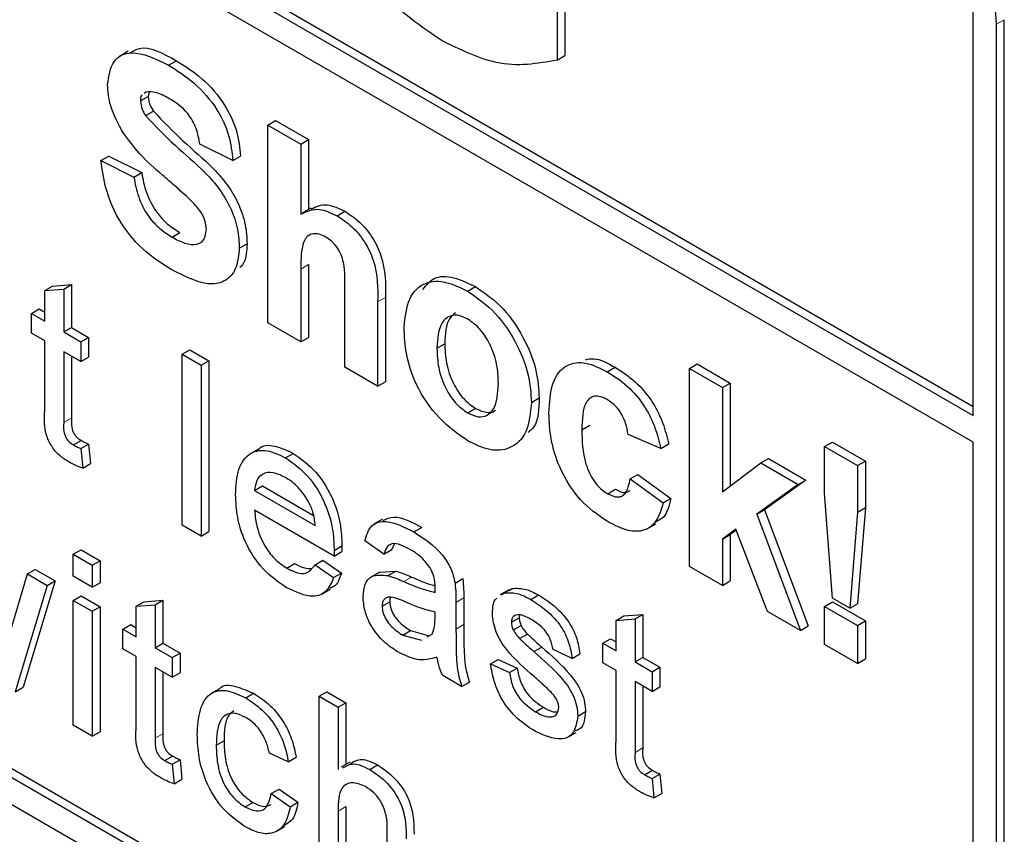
# Paper-space layout 'Blatt4' of a CAD drawing. Header units: millimetres. Extents: x 5 to 418, y 2 to 292.
# Tile 18 of 65: x 123.25 to 125.49, y 147.24 to 149.09. Entities that reach past the tile are written whole.
import ezdxf

# ---------------------------------------------------------------- set-up
doc = ezdxf.new("R2010")
doc.units = ezdxf.units.MM

psp = doc.layouts.new('Blatt4')

# ---------------------------------------------------------------- linework, layer by layer
at = {"color": 7, "linetype": 'Continuous', "lineweight": 25}
for p, q in [((118.7358, 152.0674), (125.418, 148.2098)), ((118.7182, 152.0572), (125.418, 148.1894)), ((125.418, 148.1282), (118.7182, 151.9959)), ((116.4554, 151.2199), (125.2943, 146.1173)), ((118.7182, 149.9749), (125.2943, 146.1786)), ((118.7358, 149.9851), (125.3119, 146.1888)), ((124.491, 149.2929), (124.491, 149.0059)), ((124.4733, 149.2827), (124.4733, 148.9957)), ((125.418, 148.1894), (125.418, 149.1079)), ((125.471, 146.2194), (125.471, 149.0773)), ((125.4887, 146.2296), (125.4887, 149.0875)), ((123.4997, 149.0157), (123.4798, 149.0042)), ((124.4733, 148.9957), (124.491, 149.0059)), ((123.5912, 148.9843), (123.6089, 148.9945)), ((123.5274, 148.9031), (123.5451, 148.9133)), ((123.5396, 148.9233), (123.5357, 148.9202)), ((123.5469, 148.923), (123.5451, 148.9133)), ((123.5389, 148.8697), (123.5566, 148.8799)), ((123.8166, 148.8484), (123.8343, 148.8586)), ((123.8166, 148.3993), (123.8166, 148.8484)), ((123.8166, 148.8484), (123.8914, 148.8052)), ((123.8343, 148.8586), (123.909, 148.8154)), ((123.7368, 148.7678), (123.662, 148.8052)), ((123.8914, 148.8052), (123.909, 148.8154)), ((123.8914, 148.8052), (123.8914, 148.6464)), ((123.909, 148.8154), (123.909, 148.6567)), ((123.4376, 148.7678), (123.4553, 148.778)), ((123.4376, 148.7678), (123.5124, 148.7303)), ((123.4553, 148.778), (123.5301, 148.7405)), ((123.7368, 148.7678), (123.7545, 148.778)), ((123.5124, 148.7303), (123.5301, 148.7405)), ((123.9141, 148.6596), (123.8942, 148.6482)), ((123.974, 148.6424), (123.9917, 148.6526)), ((123.5991, 148.594), (123.6167, 148.6042)), ((123.7518, 148.5687), (123.7694, 148.5789)), ((123.8914, 148.5214), (123.8914, 148.3561)), ((123.909, 148.5316), (123.909, 148.3663)), ((123.3101, 148.4725), (123.3278, 148.4827)), ((123.3101, 148.4725), (123.3532, 148.4759)), ((123.3101, 148.4035), (123.3101, 148.4725)), ((123.3278, 148.4827), (123.3709, 148.4861)), ((123.3532, 148.4759), (123.3709, 148.4861)), ((123.3532, 148.4759), (123.3532, 148.3787)), ((123.3709, 148.4861), (123.3709, 148.3889)), ((123.9911, 148.2986), (123.9911, 148.4728)), ((124.2701, 148.4715), (124.2877, 148.4817)), ((124.0659, 148.4469), (124.0659, 148.2554)), ((124.0836, 148.4571), (124.0836, 148.2656)), ((123.28, 148.4209), (123.2977, 148.4311)), ((123.2977, 148.4311), (123.3101, 148.4239)), ((123.28, 148.3762), (123.28, 148.4209)), ((123.28, 148.4209), (123.3101, 148.4035)), ((123.8914, 148.3561), (123.8166, 148.3993)), ((123.3532, 148.3787), (123.3709, 148.3889)), ((123.3532, 148.3787), (123.392, 148.3563)), ((123.3709, 148.3889), (123.4096, 148.3665)), ((123.3101, 148.3588), (123.28, 148.3762)), ((123.3101, 148.1997), (123.3101, 148.3588)), ((123.392, 148.3563), (123.4096, 148.3665)), ((123.392, 148.3563), (123.392, 148.3115)), ((123.4096, 148.3665), (123.4096, 148.3217)), ((123.8914, 148.3561), (123.909, 148.3663)), ((123.392, 148.3115), (123.3532, 148.3339)), ((123.3532, 148.3339), (123.3532, 148.1731)), ((123.6219, 148.328), (123.6396, 148.3382)), ((123.6396, 148.3382), (123.6826, 148.3133)), ((124.2005, 148.3418), (124.2182, 148.352)), ((123.3709, 148.3237), (123.3709, 148.1833)), ((123.392, 148.3115), (123.4096, 148.3217)), ((123.6219, 147.9401), (123.6219, 148.328)), ((123.6219, 148.328), (123.665, 148.3031)), ((123.665, 148.3031), (123.6826, 148.3133)), ((123.6826, 148.3133), (123.6826, 147.9255)), ((123.665, 148.3031), (123.665, 147.9153)), ((124.0659, 148.2554), (123.9911, 148.2986)), ((124.5873, 148.2883), (124.605, 148.2985)), ((124.7739, 148.2958), (124.7916, 148.306)), ((124.7739, 147.8467), (124.7739, 148.2958)), ((124.7739, 148.2958), (124.8487, 148.2526)), ((124.7916, 148.306), (124.8664, 148.2628)), ((124.0659, 148.2554), (124.0836, 148.2656)), ((124.8487, 148.2526), (124.8664, 148.2628)), ((124.8487, 148.2526), (124.8487, 148.0161)), ((124.8664, 148.2628), (124.8664, 148.0293)), ((124.4149, 148.2189), (124.4326, 148.2291)), ((124.2705, 148.1949), (124.2881, 148.2051)), ((124.5296, 148.1566), (124.5473, 148.1669)), ((123.3751, 148.1224), (123.3927, 148.1326)), ((124.7091, 148.1144), (124.6343, 148.146)), ((123.392, 148.1139), (123.4096, 148.1241)), ((123.392, 148.1139), (123.3963, 148.0697)), ((123.4096, 148.1241), (123.4139, 148.0799)), ((123.7952, 148.1129), (123.7753, 148.1014)), ((124.7091, 148.1144), (124.7268, 148.1246)), ((125.0808, 148.1186), (125.0984, 148.1288)), ((125.0808, 148.013), (125.0808, 148.1186)), ((125.0808, 148.1186), (125.1556, 148.0754)), ((125.0984, 148.1288), (125.1732, 148.0856)), ((125.418, 146.25), (125.418, 148.1282)), ((123.8568, 148.0929), (123.8744, 148.1031)), ((124.9359, 148.0813), (124.9536, 148.0915)), ((124.9536, 148.0915), (125.0384, 148.0426)), ((125.1556, 148.0754), (125.1732, 148.0856)), ((125.1732, 148.0856), (125.1732, 147.98)), ((123.3963, 148.0697), (123.4139, 148.0799)), ((124.8487, 148.0161), (124.9359, 148.0813)), ((124.9359, 148.0813), (125.0207, 148.0324)), ((125.1556, 148.0754), (125.1556, 147.9698)), ((124.6393, 148.0453), (124.6569, 148.0555)), ((124.6393, 148.0453), (124.7141, 147.9906)), ((124.6569, 148.0555), (124.7317, 148.0008)), ((125.0384, 148.0426), (124.9445, 147.975)), ((125.0207, 148.0324), (125.0384, 148.0426)), ((123.7864, 148.0192), (123.8041, 148.0294)), ((123.7864, 148.0192), (123.9242, 147.9396)), ((123.8041, 148.0294), (123.9201, 147.9624)), ((124.5883, 148.0114), (124.606, 148.0216)), ((125.0207, 148.0324), (124.9268, 147.9648)), ((124.7141, 147.9906), (124.7317, 148.0008)), ((125.0988, 147.7743), (125.0808, 148.013)), ((123.967, 147.8701), (123.7864, 147.9744)), ((124.9268, 147.9648), (124.9445, 147.975)), ((124.9445, 147.975), (125.0434, 147.7115)), ((125.1732, 147.98), (125.1555, 147.7619)), ((125.1556, 147.9698), (125.1732, 147.98)), ((124.0771, 147.9539), (124.0572, 147.9424)), ((124.9268, 147.9648), (125.0257, 147.7013)), ((125.1556, 147.9698), (125.1379, 147.7517)), ((123.665, 147.9153), (123.6219, 147.9401)), ((124.1482, 147.9247), (124.1659, 147.9349)), ((124.6778, 147.9318), (124.6977, 147.9433)), ((124.8795, 147.9308), (124.8487, 147.9086)), ((124.9509, 147.7445), (124.8795, 147.9308)), ((123.665, 147.9153), (123.6826, 147.9255)), ((124.8487, 147.9086), (124.8664, 147.9188)), ((124.8487, 147.9086), (124.8487, 147.8035)), ((124.8803, 147.9288), (124.8664, 147.9188)), ((124.8664, 147.9188), (124.8664, 147.8137)), ((123.9672, 147.8828), (123.9849, 147.893)), ((124.0801, 147.8745), (124.037, 147.9043)), ((124.0801, 147.8745), (124.0977, 147.8847)), ((124.1033, 147.8971), (124.0977, 147.8847)), ((123.3747, 147.874), (123.3924, 147.8842)), ((123.3747, 147.8242), (123.3747, 147.874)), ((123.3747, 147.874), (123.4178, 147.8491)), ((123.3924, 147.8842), (123.4355, 147.8593)), ((123.967, 147.8701), (123.9847, 147.8804)), ((123.2708, 147.8295), (123.2885, 147.8397)), ((123.2885, 147.8397), (123.3334, 147.8138)), ((123.4178, 147.8491), (123.4355, 147.8593)), ((123.4178, 147.8491), (123.4178, 147.7994)), ((123.4355, 147.8593), (123.4355, 147.8096)), ((123.8597, 147.8426), (123.8774, 147.8528)), ((123.9237, 147.8504), (123.9414, 147.8606)), ((123.9237, 147.8504), (123.9659, 147.8211)), ((123.9414, 147.8606), (123.9836, 147.8313)), ((124.8487, 147.8035), (124.7739, 147.8467)), ((123.2295, 147.6886), (123.2708, 147.8295)), ((123.2708, 147.8295), (123.3157, 147.8036)), ((123.4178, 147.7994), (123.3747, 147.8242)), ((123.9659, 147.8211), (123.9836, 147.8313)), ((124.0705, 147.8336), (124.0506, 147.8221)), ((124.0705, 147.8335), (124.1074, 147.8358)), ((124.0898, 147.8256), (124.1074, 147.8358)), ((124.2416, 147.8086), (124.2593, 147.8188)), ((123.3157, 147.8036), (123.243, 147.5621)), ((123.3334, 147.8138), (123.2607, 147.5723)), ((123.3157, 147.8036), (123.3334, 147.8138)), ((123.4178, 147.7994), (123.4355, 147.8096)), ((123.9388, 147.7839), (123.9587, 147.7953)), ((124.3534, 147.7864), (124.371, 147.7966)), ((124.3647, 147.792), (124.371, 147.7966)), ((124.8487, 147.8035), (124.8664, 147.8137)), ((123.3747, 147.7695), (123.3924, 147.7797)), ((123.3924, 147.7797), (123.4355, 147.7549)), ((124.2614, 147.7751), (124.2614, 147.7144)), ((124.3638, 147.7936), (124.3439, 147.7821)), ((124.3471, 147.7818), (124.3534, 147.7864)), ((124.4134, 147.7716), (124.4311, 147.7818)), ((125.1379, 147.7517), (125.0988, 147.7743)), ((123.3747, 147.4861), (123.3747, 147.7695)), ((123.3747, 147.7695), (123.4178, 147.7447)), ((123.4178, 147.7447), (123.4355, 147.7549)), ((123.4355, 147.7549), (123.4355, 147.4714)), ((123.5177, 147.756), (123.5354, 147.7662)), ((123.5177, 147.756), (123.5608, 147.7594)), ((123.5177, 147.687), (123.5177, 147.756)), ((123.5354, 147.7662), (123.5784, 147.7696)), ((123.5608, 147.7594), (123.5784, 147.7696)), ((123.5608, 147.7594), (123.5608, 147.6621)), ((123.5784, 147.7696), (123.5784, 147.6723)), ((124.0758, 147.756), (124.0934, 147.7662)), ((124.2437, 147.7649), (124.2437, 147.7042)), ((125.0808, 147.7559), (125.0984, 147.7661)), ((125.0808, 147.6695), (125.0808, 147.7559)), ((125.0808, 147.7559), (125.1556, 147.7127)), ((125.0984, 147.7661), (125.1732, 147.7229)), ((125.1379, 147.7517), (125.1555, 147.7619)), ((123.4178, 147.7447), (123.4178, 147.4612)), ((124.1961, 147.7284), (124.1963, 147.7428)), ((124.3694, 147.7198), (124.3871, 147.73)), ((124.3881, 147.7362), (124.3871, 147.73)), ((124.6071, 147.7238), (124.6248, 147.734)), ((124.6248, 147.734), (124.6679, 147.7374)), ((124.6502, 147.7272), (124.6679, 147.7374)), ((124.6679, 147.7374), (124.6679, 147.6401)), ((125.0257, 147.7013), (124.9509, 147.7445)), ((123.4875, 147.7044), (123.5052, 147.7146)), ((123.5052, 147.7146), (123.5177, 147.7074)), ((124.3739, 147.7024), (124.3916, 147.7126)), ((124.6071, 147.7238), (124.6502, 147.7272)), ((124.6071, 147.6548), (124.6071, 147.7238)), ((124.6502, 147.7272), (124.6502, 147.6299)), ((125.0257, 147.7013), (125.0434, 147.7115)), ((125.1556, 147.7127), (125.1732, 147.7229)), ((125.1556, 147.7127), (125.1556, 147.6263)), ((125.1732, 147.7229), (125.1732, 147.6365)), ((123.4875, 147.6596), (123.4875, 147.7044)), ((123.4875, 147.7044), (123.5177, 147.687)), ((124.1229, 147.6907), (124.1405, 147.7009)), ((124.1229, 147.6907), (124.1652, 147.6791)), ((124.1405, 147.7009), (124.1829, 147.6893)), ((124.1786, 147.6866), (124.1897, 147.6928)), ((124.3881, 147.6828), (124.4058, 147.693)), ((123.5608, 147.6621), (123.5784, 147.6723)), ((123.5608, 147.6621), (123.5995, 147.6398)), ((123.5784, 147.6723), (123.6172, 147.65)), ((124.4207, 147.6532), (124.4384, 147.6634)), ((124.577, 147.6722), (124.5947, 147.6824)), ((124.577, 147.6274), (124.577, 147.6722)), ((124.577, 147.6722), (124.6071, 147.6548)), ((124.5947, 147.6824), (124.6071, 147.6752)), ((125.1556, 147.6263), (125.0808, 147.6695)), ((123.5177, 147.6422), (123.4875, 147.6596)), ((123.5177, 147.4832), (123.5177, 147.6422)), ((123.5995, 147.6398), (123.6172, 147.65)), ((123.5995, 147.6398), (123.5995, 147.595)), ((123.6172, 147.65), (123.6172, 147.6052)), ((124.5072, 147.6379), (124.4642, 147.6578)), ((124.5072, 147.6379), (124.5249, 147.6481)), ((124.6502, 147.6299), (124.6679, 147.6401)), ((124.6679, 147.6401), (124.7066, 147.6178)), ((123.5995, 147.595), (123.5608, 147.6174)), ((123.5608, 147.6174), (123.5608, 147.4566)), ((124.3221, 147.6254), (124.3397, 147.6356)), ((124.3221, 147.6254), (124.3651, 147.6055)), ((124.3397, 147.6356), (124.3828, 147.6157)), ((124.6071, 147.61), (124.577, 147.6274)), ((124.6502, 147.6299), (124.6889, 147.6076)), ((124.6889, 147.6076), (124.7066, 147.6178)), ((124.7066, 147.6178), (124.7066, 147.573)), ((125.1556, 147.6263), (125.1732, 147.6365)), ((123.5784, 147.6072), (123.5784, 147.4668)), ((123.5995, 147.595), (123.6172, 147.6052)), ((124.2566, 147.5737), (124.2136, 147.5986)), ((124.3651, 147.6055), (124.3828, 147.6157)), ((124.6071, 147.451), (124.6071, 147.61)), ((124.6889, 147.6076), (124.6889, 147.5628)), ((123.243, 147.5621), (123.2607, 147.5723)), ((124.2566, 147.5737), (124.2743, 147.5839)), ((124.6889, 147.5628), (124.6502, 147.5852)), ((124.6502, 147.5852), (124.6502, 147.4243)), ((124.6679, 147.575), (124.6679, 147.4345)), ((124.6889, 147.5628), (124.7066, 147.573)), ((123.7066, 147.5689), (123.6867, 147.5574)), ((123.7665, 147.5483), (123.7842, 147.5585)), ((123.9328, 147.5518), (123.9505, 147.562)), ((123.9328, 147.1639), (123.9328, 147.5518)), ((123.9328, 147.5518), (123.9759, 147.5269)), ((123.9505, 147.562), (123.9935, 147.5371)), ((123.9759, 147.5269), (123.9935, 147.5371)), ((123.9759, 147.5269), (123.9759, 147.3853)), ((123.9935, 147.5371), (123.9935, 147.397)), ((124.4245, 147.5166), (124.4422, 147.5268)), ((124.5202, 147.5067), (124.5378, 147.5169)), ((123.4178, 147.4612), (123.3747, 147.4861)), ((123.4178, 147.4612), (123.4355, 147.4714)), ((124.4965, 147.4584), (124.5164, 147.4699)), ((123.6994, 147.4406), (123.7171, 147.4508)), ((123.5826, 147.4059), (123.6003, 147.4161)), ((123.863, 147.4031), (123.82, 147.423)), ((123.5995, 147.3974), (123.6172, 147.4076)), ((123.5995, 147.3974), (123.6038, 147.3532)), ((123.6172, 147.4076), (123.6215, 147.3634)), ((123.863, 147.4031), (123.8807, 147.4133)), ((124.0029, 147.4024), (123.983, 147.3909)), ((124.0479, 147.3859), (124.0655, 147.3961)), ((124.6721, 147.3736), (124.6897, 147.3839)), ((124.6889, 147.3651), (124.7066, 147.3753)), ((124.7066, 147.3753), (124.7109, 147.3311)), ((123.6038, 147.3532), (123.6215, 147.3634)), ((124.6889, 147.3651), (124.6933, 147.3209)), ((123.8243, 147.331), (123.842, 147.3412)), ((123.8243, 147.331), (123.8673, 147.3012)), ((123.842, 147.3412), (123.885, 147.3114)), ((124.6933, 147.3209), (124.7109, 147.3311)), ((123.7651, 147.3005), (123.7828, 147.3107)), ((123.8673, 147.3012), (123.885, 147.3114)), ((123.9759, 147.2911), (123.9759, 147.1391)), ((123.9935, 147.3013), (123.9935, 147.1493)), ((123.8356, 147.2449), (123.8555, 147.2564)), ((124.0878, 147.0744), (124.0878, 147.2506))]:
    psp.add_line(p, q, dxfattribs=at)
at = {"color": 7, "linetype": 'Continuous', "lineweight": 18}
for p, q in [((125.471, 149.0773), (125.4887, 149.0875)), ((123.8914, 148.5214), (123.909, 148.5316)), ((124.0659, 148.4469), (124.0836, 148.4571)), ((123.3532, 148.1731), (123.3709, 148.1833)), ((124.1251, 147.8123), (124.1428, 147.8225)), ((124.2437, 147.7649), (124.2614, 147.7751)), ((124.2437, 147.7042), (124.2614, 147.7144)), ((123.5608, 147.4566), (123.5784, 147.4668)), ((124.6502, 147.4243), (124.6679, 147.4345)), ((123.9759, 147.2911), (123.9935, 147.3013))]:
    psp.add_line(p, q, dxfattribs=at)
at = {"color": 7, "linetype": 'Continuous', "lineweight": 25}
psp.add_arc((125.0872, 149.0598), 0.3842, 2.6055, 57.3945, dxfattribs=at)
for points, knots in [([(124.2121, 149.0396), (124.165, 149.0716), (124.0709, 149.1356), (123.9624, 149.2964), (123.9108, 149.4548), (123.905, 149.5432), (123.9022, 149.5874)], [0, 0, 0, 0, 0.280091, 0.558748, 0.779191, 1, 1, 1, 1]), ([(123.5023, 149.011), (123.5095, 149.0158), (123.5366, 149.0336), (123.5783, 149.0111), (123.6089, 148.9945)], [0, 0, 0, 0, 0.265194, 1, 1, 1, 1]), ([(124.4733, 148.9957), (124.4286, 148.9878), (124.3487, 148.9735), (124.2539, 149.0194), (124.2121, 149.0396)], [0, 0, 0, 0, 0.558963, 1, 1, 1, 1]), ([(123.4526, 148.9402), (123.4556, 148.9597), (123.4616, 148.9987), (123.5142, 149.022), (123.562, 148.9986), (123.5912, 148.9843)], [0, 0, 0, 0, 0.279748, 0.559362, 1, 1, 1, 1]), ([(123.5912, 148.9843), (123.6107, 148.972), (123.6497, 148.9476), (123.7003, 148.8903), (123.7312, 148.8241), (123.7349, 148.7866), (123.7368, 148.7678)], [0, 0, 0, 0, 0.281015, 0.560109, 0.779825, 1, 1, 1, 1]), ([(123.6089, 148.9945), (123.6284, 148.9822), (123.6674, 148.9578), (123.718, 148.9005), (123.7489, 148.8343), (123.7526, 148.7968), (123.7545, 148.778)], [0, 0, 0, 0, 0.281015, 0.560109, 0.779825, 1, 1, 1, 1]), ([(123.4885, 148.83), (123.4771, 148.8509), (123.4566, 148.8883), (123.4538, 148.9243), (123.4526, 148.9402)], [0, 0, 0, 0, 0.559266, 1, 1, 1, 1]), ([(123.5313, 148.9166), (123.5307, 148.9163), (123.5274, 148.914), (123.5274, 148.9081), (123.5274, 148.9031)], [0, 0, 0, 0, 0.162945, 1, 1, 1, 1]), ([(123.5921, 148.9089), (123.5817, 148.9145), (123.563, 148.9246), (123.5468, 148.9237), (123.5396, 148.9233)], [0, 0, 0, 0, 0.560544, 1, 1, 1, 1]), ([(123.5451, 148.9133), (123.5458, 148.907), (123.5471, 148.8958), (123.5537, 148.8848), (123.5566, 148.8799)], [0, 0, 0, 0, 0.55848, 1, 1, 1, 1]), ([(123.5274, 148.9031), (123.5281, 148.8968), (123.5294, 148.8856), (123.536, 148.8746), (123.5389, 148.8697)], [0, 0, 0, 0, 0.55848, 1, 1, 1, 1]), ([(123.662, 148.8052), (123.66, 148.8169), (123.6561, 148.8401), (123.6317, 148.8838), (123.6071, 148.8993), (123.5921, 148.9089)], [0, 0, 0, 0, 0.281521, 0.560305, 1, 1, 1, 1]), ([(123.5389, 148.8697), (123.561, 148.8466), (123.6054, 148.8004), (123.6641, 148.7526), (123.7078, 148.7034), (123.7339, 148.6589), (123.7498, 148.6114), (123.7511, 148.583), (123.7518, 148.5687)], [0, 0, 0, 0, 0.2494231, 0.500053, 0.625203, 0.7501424, 0.8749182, 1, 1, 1, 1]), ([(123.5566, 148.8799), (123.5787, 148.8568), (123.6231, 148.8106), (123.6818, 148.7628), (123.7255, 148.7136), (123.7515, 148.6691), (123.7675, 148.6216), (123.7688, 148.5932), (123.7694, 148.5789)], [0, 0, 0, 0, 0.2494231, 0.500053, 0.625203, 0.7501424, 0.8749182, 1, 1, 1, 1]), ([(123.5774, 148.7346), (123.5596, 148.75), (123.5279, 148.7776), (123.5005, 148.814), (123.4885, 148.83)], [0, 0, 0, 0, 0.560768, 1, 1, 1, 1]), ([(123.597, 148.5203), (123.5752, 148.5342), (123.5316, 148.562), (123.4765, 148.6302), (123.4466, 148.7041), (123.4406, 148.7465), (123.4376, 148.7678)], [0, 0, 0, 0, 0.280715, 0.55934, 0.779309, 1, 1, 1, 1]), ([(123.5301, 148.7405), (123.5329, 148.7256), (123.5383, 148.6958), (123.5602, 148.6525), (123.5888, 148.622), (123.6074, 148.6101), (123.6167, 148.6042)], [0, 0, 0, 0, 0.280582, 0.559152, 0.779251, 1, 1, 1, 1]), ([(123.6405, 148.6786), (123.6288, 148.6893), (123.6079, 148.7083), (123.5867, 148.7266), (123.5774, 148.7346)], [0, 0, 0, 0, 0.559956, 1, 1, 1, 1]), ([(123.5124, 148.7303), (123.5152, 148.7154), (123.5207, 148.6856), (123.5425, 148.6423), (123.5712, 148.6118), (123.5898, 148.5999), (123.5991, 148.594)], [0, 0, 0, 0, 0.280582, 0.559152, 0.779251, 1, 1, 1, 1]), ([(123.677, 148.611), (123.6764, 148.6177), (123.6753, 148.6311), (123.6617, 148.6568), (123.6486, 148.6703), (123.6405, 148.6786)], [0, 0, 0, 0, 0.279779, 0.559088, 1, 1, 1, 1]), ([(123.9149, 148.658), (123.9264, 148.6632), (123.9484, 148.6732), (123.9777, 148.6592), (123.9917, 148.6526)], [0, 0, 0, 0, 0.522716, 1, 1, 1, 1]), ([(123.8914, 148.6464), (123.9047, 148.6526), (123.9284, 148.6637), (123.9601, 148.6489), (123.974, 148.6424)], [0, 0, 0, 0, 0.559408, 1, 1, 1, 1]), ([(123.9917, 148.6526), (124.0027, 148.6452), (124.0248, 148.6304), (124.0551, 148.5948), (124.0843, 148.5316), (124.0839, 148.4879), (124.0836, 148.4571)], [0, 0, 0, 0, 0.187232, 0.374201, 0.560543, 1, 1, 1, 1]), ([(123.974, 148.6424), (123.9851, 148.635), (124.0071, 148.6202), (124.0374, 148.5846), (124.0666, 148.5214), (124.0662, 148.4777), (124.0659, 148.4469)], [0, 0, 0, 0, 0.187232, 0.374201, 0.560543, 1, 1, 1, 1]), ([(123.5991, 148.594), (123.6089, 148.5887), (123.6287, 148.5783), (123.6545, 148.5755), (123.6732, 148.5864), (123.6757, 148.6028), (123.677, 148.611)], [0, 0, 0, 0, 0.281228, 0.561008, 0.781099, 1, 1, 1, 1]), ([(123.9482, 148.5939), (123.9431, 148.5965), (123.9329, 148.6016), (123.9188, 148.6023), (123.907, 148.5975), (123.8916, 148.5754), (123.8915, 148.5454), (123.8914, 148.5214)], [0, 0, 0, 0, 0.12527, 0.250505, 0.375684, 0.500963, 1, 1, 1, 1]), ([(123.7694, 148.5789), (123.7686, 148.5632), (123.7673, 148.541), (123.7565, 148.5285), (123.7533, 148.5248)], [0, 0, 0, 0, 0.705108, 1, 1, 1, 1]), ([(123.9911, 148.4728), (123.9919, 148.4933), (123.993, 148.519), (123.9837, 148.5541), (123.9742, 148.571), (123.9618, 148.5852), (123.9528, 148.591), (123.9482, 148.5939)], [0, 0, 0, 0, 0.500563, 0.625443, 0.750179, 0.874937, 1, 1, 1, 1]), ([(123.7518, 148.5687), (123.7503, 148.5538), (123.7473, 148.5239), (123.7253, 148.495), (123.6771, 148.4798), (123.6301, 148.5036), (123.597, 148.5203)], [0, 0, 0, 0, 0.186966, 0.374006, 0.560967, 1, 1, 1, 1]), ([(124.1257, 148.3895), (124.1284, 148.4125), (124.1337, 148.4583), (124.1707, 148.4939), (124.22, 148.4956), (124.2534, 148.4795), (124.2701, 148.4715)], [0, 0, 0, 0, 0.27995, 0.559147, 0.779424, 1, 1, 1, 1]), ([(124.1687, 148.4751), (124.1764, 148.485), (124.1929, 148.5064), (124.2381, 148.5053), (124.2712, 148.4895), (124.2877, 148.4817)], [0, 0, 0, 0, 0.30151, 0.650518, 1, 1, 1, 1]), ([(124.2701, 148.4715), (124.2918, 148.4564), (124.3351, 148.4265), (124.3835, 148.3526), (124.4112, 148.2799), (124.4137, 148.2392), (124.4149, 148.2189)], [0, 0, 0, 0, 0.279785, 0.559124, 0.779388, 1, 1, 1, 1]), ([(124.2877, 148.4817), (124.3094, 148.4667), (124.3528, 148.4367), (124.4012, 148.3628), (124.4288, 148.2901), (124.4313, 148.2495), (124.4326, 148.2291)], [0, 0, 0, 0, 0.279785, 0.559124, 0.779388, 1, 1, 1, 1]), ([(124.2428, 148.4218), (124.238, 148.4181), (124.2207, 148.4049), (124.2192, 148.3741), (124.2182, 148.352)], [0, 0, 0, 0, 0.278205, 1, 1, 1, 1]), ([(124.2705, 148.4079), (124.2623, 148.4117), (124.2461, 148.4192), (124.2257, 148.4144), (124.2039, 148.3943), (124.2019, 148.3634), (124.2005, 148.3418)], [0, 0, 0, 0, 0.186985, 0.373878, 0.561022, 1, 1, 1, 1]), ([(124.3401, 148.2618), (124.3395, 148.2761), (124.3384, 148.3046), (124.3235, 148.3491), (124.299, 148.3874), (124.28, 148.4011), (124.2705, 148.4079)], [0, 0, 0, 0, 0.281043, 0.560553, 0.78042, 1, 1, 1, 1]), ([(124.2705, 148.1315), (124.2485, 148.1471), (124.2045, 148.1783), (124.1528, 148.2529), (124.1286, 148.3278), (124.1267, 148.3689), (124.1257, 148.3895)], [0, 0, 0, 0, 0.280145, 0.558899, 0.779053, 1, 1, 1, 1]), ([(124.2005, 148.3418), (124.2011, 148.3274), (124.2022, 148.2987), (124.2171, 148.254), (124.2417, 148.2155), (124.2609, 148.2017), (124.2705, 148.1949)], [0, 0, 0, 0, 0.281015, 0.560464, 0.780394, 1, 1, 1, 1]), ([(124.2182, 148.352), (124.2187, 148.3376), (124.2199, 148.3089), (124.2348, 148.2642), (124.2594, 148.2257), (124.2786, 148.2119), (124.2881, 148.2051)], [0, 0, 0, 0, 0.281015, 0.560464, 0.780394, 1, 1, 1, 1]), ([(124.4548, 148.1947), (124.4561, 148.2182), (124.4587, 148.2652), (124.4903, 148.3068), (124.5378, 148.3127), (124.5708, 148.2965), (124.5873, 148.2883)], [0, 0, 0, 0, 0.280707, 0.559643, 0.779504, 1, 1, 1, 1]), ([(124.5379, 148.3158), (124.5439, 148.3171), (124.5637, 148.3212), (124.588, 148.3078), (124.605, 148.2985)], [0, 0, 0, 0, 0.305493, 1, 1, 1, 1]), ([(124.5873, 148.2883), (124.6028, 148.2785), (124.6336, 148.2588), (124.6728, 148.212), (124.6974, 148.1609), (124.7052, 148.1299), (124.7091, 148.1144)], [0, 0, 0, 0, 0.280457, 0.559337, 0.779383, 1, 1, 1, 1]), ([(124.605, 148.2985), (124.6204, 148.2887), (124.6513, 148.269), (124.6905, 148.2222), (124.7151, 148.1711), (124.7229, 148.1401), (124.7268, 148.1246)], [0, 0, 0, 0, 0.280457, 0.559337, 0.779383, 1, 1, 1, 1]), ([(124.2705, 148.1949), (124.2786, 148.1911), (124.2949, 148.1836), (124.3154, 148.1884), (124.3368, 148.2091), (124.3388, 148.2401), (124.3401, 148.2618)], [0, 0, 0, 0, 0.1869298, 0.3738189, 0.560978, 1, 1, 1, 1]), ([(124.4326, 148.2291), (124.4318, 148.2036), (124.4307, 148.1695), (124.4121, 148.1544), (124.4074, 148.1505)], [0, 0, 0, 0, 0.746792, 1, 1, 1, 1]), ([(124.5867, 148.2253), (124.5817, 148.2278), (124.5718, 148.2328), (124.558, 148.2336), (124.5468, 148.2287), (124.5308, 148.2087), (124.5301, 148.1798), (124.5296, 148.1566)], [0, 0, 0, 0, 0.125319, 0.250544, 0.375796, 0.501063, 1, 1, 1, 1]), ([(124.6343, 148.146), (124.6329, 148.1545), (124.6301, 148.1714), (124.6184, 148.1962), (124.6027, 148.215), (124.592, 148.2219), (124.5867, 148.2253)], [0, 0, 0, 0, 0.280561, 0.559648, 0.7796, 1, 1, 1, 1]), ([(123.3659, 148.0829), (123.3591, 148.0871), (123.3456, 148.0955), (123.3262, 148.1157), (123.3076, 148.1549), (123.3091, 148.1812), (123.3101, 148.1997)], [0, 0, 0, 0, 0.187433, 0.373821, 0.559462, 1, 1, 1, 1]), ([(124.4149, 148.2189), (124.4128, 148.1951), (124.4085, 148.1474), (124.3702, 148.1125), (124.3216, 148.1067), (124.2876, 148.1232), (124.2705, 148.1315)], [0, 0, 0, 0, 0.279924, 0.559367, 0.779516, 1, 1, 1, 1]), ([(124.2881, 148.2051), (124.2961, 148.2015), (124.3122, 148.1943), (124.3277, 148.1957), (124.3328, 148.2008), (124.3332, 148.2012)], [0, 0, 0, 0, 0.482219, 0.964333, 1, 1, 1, 1]), ([(123.3709, 148.1833), (123.3703, 148.1743), (123.3697, 148.163), (123.3763, 148.1478), (123.3828, 148.1388), (123.3888, 148.1351), (123.3927, 148.1326)], [0, 0, 0, 0, 0.499596, 0.625239, 0.750354, 1, 1, 1, 1]), ([(124.5868, 147.9489), (124.5657, 147.9635), (124.5238, 147.9925), (124.4782, 148.0665), (124.4574, 148.1364), (124.4556, 148.1752), (124.4548, 148.1947)], [0, 0, 0, 0, 0.279707, 0.558485, 0.778934, 1, 1, 1, 1]), ([(123.3532, 148.1731), (123.3527, 148.1641), (123.352, 148.1528), (123.3587, 148.1376), (123.3652, 148.1286), (123.3711, 148.1249), (123.3751, 148.1224)], [0, 0, 0, 0, 0.499596, 0.625239, 0.750354, 1, 1, 1, 1]), ([(124.5296, 148.1566), (124.5301, 148.1314), (124.5306, 148.0997), (124.5462, 148.0582), (124.5577, 148.0386), (124.5724, 148.0219), (124.583, 148.0149), (124.5883, 148.0114)], [0, 0, 0, 0, 0.499313, 0.62455, 0.749763, 0.874784, 1, 1, 1, 1]), ([(123.3927, 148.1326), (123.3959, 148.1309), (123.4015, 148.1278), (123.4072, 148.1252), (123.4096, 148.1241)], [0, 0, 0, 0, 0.559965, 1, 1, 1, 1]), ([(123.3751, 148.1224), (123.3782, 148.1207), (123.3839, 148.1176), (123.3895, 148.115), (123.392, 148.1139)], [0, 0, 0, 0, 0.559965, 1, 1, 1, 1]), ([(123.7433, 148.0093), (123.7444, 148.0297), (123.7465, 148.0704), (123.7737, 148.1065), (123.8139, 148.1135), (123.8425, 148.0998), (123.8568, 148.0929)], [0, 0, 0, 0, 0.280748, 0.559775, 0.779666, 1, 1, 1, 1]), ([(123.7956, 148.1123), (123.796, 148.1128), (123.8036, 148.1231), (123.8327, 148.1222), (123.8605, 148.1095), (123.8744, 148.1031)], [0, 0, 0, 0, 0.024421, 0.511721, 1, 1, 1, 1]), ([(123.8568, 148.0929), (123.8746, 148.0803), (123.9102, 148.0549), (123.9481, 147.9915), (123.9651, 147.9323), (123.9665, 147.8993), (123.9672, 147.8828)], [0, 0, 0, 0, 0.279366, 0.558398, 0.778885, 1, 1, 1, 1]), ([(123.8744, 148.1031), (123.8923, 148.0905), (123.9279, 148.0652), (123.9658, 148.0017), (123.9828, 147.9425), (123.9842, 147.9095), (123.9849, 147.893)], [0, 0, 0, 0, 0.279366, 0.558398, 0.778885, 1, 1, 1, 1]), ([(123.3963, 148.0697), (123.3906, 148.0716), (123.3806, 148.0751), (123.3704, 148.0805), (123.3659, 148.0829)], [0, 0, 0, 0, 0.560078, 1, 1, 1, 1]), ([(123.8566, 148.0483), (123.847, 148.0529), (123.8277, 148.0621), (123.8046, 148.0583), (123.7899, 148.0431), (123.7876, 148.0272), (123.7864, 148.0192)], [0, 0, 0, 0, 0.28019, 0.559728, 0.779642, 1, 1, 1, 1]), ([(123.9084, 147.9946), (123.8998, 148.0074), (123.8845, 148.0302), (123.8651, 148.0428), (123.8566, 148.0483)], [0, 0, 0, 0, 0.558512, 1, 1, 1, 1]), ([(124.5883, 148.0114), (124.5961, 148.0078), (124.6118, 148.0007), (124.6327, 148.0124), (124.6368, 148.0328), (124.6393, 148.0453)], [0, 0, 0, 0, 0.28016, 0.558978, 1, 1, 1, 1]), ([(124.606, 148.0216), (124.6141, 148.0175), (124.6269, 148.0111), (124.6354, 148.017), (124.6385, 148.0192)], [0, 0, 0, 0, 0.628112, 1, 1, 1, 1]), ([(123.8591, 147.7982), (123.8409, 147.8106), (123.8047, 147.8353), (123.7641, 147.8983), (123.7456, 147.9589), (123.7441, 147.9925), (123.7433, 148.0093)], [0, 0, 0, 0, 0.279952, 0.558661, 0.778994, 1, 1, 1, 1]), ([(124.7317, 148.0008), (124.7276, 147.9841), (124.7213, 147.9585), (124.7022, 147.9498), (124.6956, 147.9468)], [0, 0, 0, 0, 0.655166, 1, 1, 1, 1]), ([(123.7864, 147.9744), (123.7877, 147.9608), (123.7904, 147.9337), (123.8084, 147.8926), (123.8334, 147.8603), (123.851, 147.8485), (123.8597, 147.8426)], [0, 0, 0, 0, 0.2806334, 0.5596873, 0.7796605, 1, 1, 1, 1]), ([(123.9242, 147.9396), (123.9231, 147.9498), (123.9211, 147.9678), (123.9122, 147.9864), (123.9084, 147.9946)], [0, 0, 0, 0, 0.560674, 1, 1, 1, 1]), ([(124.7141, 147.9906), (124.7093, 147.9749), (124.6999, 147.9434), (124.6662, 147.9232), (124.6258, 147.9285), (124.5998, 147.9421), (124.5868, 147.9489)], [0, 0, 0, 0, 0.280244, 0.559157, 0.779326, 1, 1, 1, 1]), ([(124.0784, 147.9511), (124.0862, 147.9546), (124.1104, 147.9651), (124.1435, 147.9471), (124.1659, 147.9349)], [0, 0, 0, 0, 0.323837, 1, 1, 1, 1]), ([(124.037, 147.9043), (124.041, 147.9175), (124.0488, 147.9437), (124.0913, 147.9535), (124.1266, 147.9356), (124.1482, 147.9247)], [0, 0, 0, 0, 0.28043, 0.559303, 1, 1, 1, 1]), ([(124.1482, 147.9247), (124.1707, 147.9103), (124.2019, 147.8904), (124.2341, 147.8421), (124.2391, 147.8198), (124.2416, 147.8086)], [0, 0, 0, 0, 0.5592531, 0.7791951, 1, 1, 1, 1]), ([(123.9849, 147.893), (123.9849, 147.8906), (123.9848, 147.8864), (123.9848, 147.8822), (123.9847, 147.8804)], [0, 0, 0, 0, 0.559999, 1, 1, 1, 1]), ([(124.1405, 147.8844), (124.1331, 147.8884), (124.1185, 147.8963), (124.0982, 147.9006), (124.0857, 147.8902), (124.082, 147.8798), (124.0801, 147.8745)], [0, 0, 0, 0, 0.280855, 0.559751, 0.7795, 1, 1, 1, 1]), ([(124.1852, 147.8436), (124.1775, 147.8532), (124.1635, 147.8705), (124.1476, 147.8801), (124.1405, 147.8844)], [0, 0, 0, 0, 0.557871, 1, 1, 1, 1]), ([(123.9672, 147.8828), (123.9672, 147.8804), (123.9672, 147.8762), (123.9671, 147.872), (123.967, 147.8701)], [0, 0, 0, 0, 0.559999, 1, 1, 1, 1]), ([(123.8597, 147.8426), (123.8671, 147.8388), (123.882, 147.8312), (123.9074, 147.8289), (123.9175, 147.8422), (123.9237, 147.8504)], [0, 0, 0, 0, 0.281282, 0.561906, 1, 1, 1, 1]), ([(123.8774, 147.8528), (123.885, 147.8487), (123.8979, 147.8417), (123.9094, 147.842), (123.9142, 147.8421)], [0, 0, 0, 0, 0.5808269, 1, 1, 1, 1]), ([(124.1963, 147.7991), (124.1962, 147.8071), (124.1959, 147.8214), (124.1885, 147.8368), (124.1852, 147.8436)], [0, 0, 0, 0, 0.561903, 1, 1, 1, 1]), ([(123.9659, 147.8211), (123.9611, 147.8098), (123.9514, 147.7871), (123.9138, 147.7726), (123.8798, 147.7885), (123.8591, 147.7982)], [0, 0, 0, 0, 0.280613, 0.560833, 1, 1, 1, 1]), ([(123.9836, 147.8313), (123.9794, 147.8188), (123.974, 147.8027), (123.9606, 147.7985), (123.9576, 147.7975)], [0, 0, 0, 0, 0.776004, 1, 1, 1, 1]), ([(124.0327, 147.7781), (124.0336, 147.788), (124.0355, 147.8079), (124.0544, 147.8295), (124.0764, 147.8271), (124.0898, 147.8256)], [0, 0, 0, 0, 0.280458, 0.560983, 1, 1, 1, 1]), ([(124.0898, 147.8256), (124.0963, 147.8235), (124.108, 147.8197), (124.1199, 147.8145), (124.1251, 147.8123)], [0, 0, 0, 0, 0.559918, 1, 1, 1, 1]), ([(124.1074, 147.8358), (124.114, 147.8337), (124.1257, 147.8299), (124.1376, 147.8248), (124.1428, 147.8225)], [0, 0, 0, 0, 0.559918, 1, 1, 1, 1]), ([(124.1428, 147.8225), (124.1563, 147.8165), (124.1742, 147.8086), (124.1916, 147.804), (124.1959, 147.8028)], [0, 0, 0, 0, 0.751874, 1, 1, 1, 1]), ([(124.2593, 147.8188), (124.26, 147.8105), (124.2614, 147.7956), (124.2614, 147.7814), (124.2614, 147.7751)], [0, 0, 0, 0, 0.559817, 1, 1, 1, 1]), ([(124.1251, 147.8123), (124.1386, 147.8065), (124.1626, 147.7961), (124.1859, 147.7902), (124.1961, 147.7876)], [0, 0, 0, 0, 0.560185, 1, 1, 1, 1]), ([(124.1961, 147.7876), (124.1962, 147.7898), (124.1962, 147.7936), (124.1963, 147.7974), (124.1963, 147.7991)], [0, 0, 0, 0, 0.560023, 1, 1, 1, 1]), ([(124.2416, 147.8086), (124.2424, 147.8003), (124.2437, 147.7854), (124.2437, 147.7712), (124.2437, 147.7649)], [0, 0, 0, 0, 0.559817, 1, 1, 1, 1]), ([(124.371, 147.7966), (124.3816, 147.797), (124.4004, 147.7978), (124.4217, 147.7867), (124.4311, 147.7818)], [0, 0, 0, 0, 0.558938, 1, 1, 1, 1]), ([(124.113, 147.6516), (124.1018, 147.6588), (124.0794, 147.6733), (124.0515, 147.7082), (124.035, 147.7462), (124.0335, 147.7675), (124.0327, 147.7781)], [0, 0, 0, 0, 0.280815, 0.55969, 0.779696, 1, 1, 1, 1]), ([(124.1315, 147.7647), (124.1193, 147.7703), (124.1039, 147.7773), (124.0876, 147.7767), (124.0811, 147.773), (124.0766, 147.7661), (124.0761, 147.7594), (124.0758, 147.756)], [0, 0, 0, 0, 0.50028, 0.625326, 0.750269, 0.875147, 1, 1, 1, 1]), ([(124.0955, 147.7766), (124.0953, 147.7764), (124.0936, 147.7738), (124.0935, 147.7698), (124.0934, 147.7662)], [0, 0, 0, 0, 0.114706, 1, 1, 1, 1]), ([(124.3264, 147.7396), (124.3271, 147.7535), (124.3278, 147.7682), (124.3361, 147.774), (124.3366, 147.7743)], [0, 0, 0, 0, 0.941621, 1, 1, 1, 1]), ([(124.3534, 147.7864), (124.3639, 147.7868), (124.3828, 147.7876), (124.4041, 147.7765), (124.4134, 147.7716)], [0, 0, 0, 0, 0.558938, 1, 1, 1, 1]), ([(124.4311, 147.7818), (124.4432, 147.774), (124.4673, 147.7584), (124.4995, 147.7246), (124.5193, 147.6837), (124.523, 147.66), (124.5249, 147.6481)], [0, 0, 0, 0, 0.280737, 0.560427, 0.77945, 1, 1, 1, 1]), ([(124.0758, 147.756), (124.0762, 147.7511), (124.0771, 147.7413), (124.0847, 147.7255), (124.0995, 147.7058), (124.1132, 147.6969), (124.1229, 147.6907)], [0, 0, 0, 0, 0.1865647, 0.3734672, 0.5606134, 1, 1, 1, 1]), ([(124.0934, 147.7662), (124.0939, 147.7613), (124.0948, 147.7515), (124.1024, 147.7357), (124.1172, 147.716), (124.1309, 147.7071), (124.1405, 147.7009)], [0, 0, 0, 0, 0.1865647, 0.3734672, 0.5606134, 1, 1, 1, 1]), ([(124.1963, 147.7428), (124.1844, 147.7458), (124.1631, 147.7512), (124.1412, 147.7606), (124.1315, 147.7647)], [0, 0, 0, 0, 0.55976, 1, 1, 1, 1]), ([(124.4134, 147.7716), (124.4255, 147.7638), (124.4496, 147.7482), (124.4818, 147.7144), (124.5016, 147.6735), (124.5054, 147.6498), (124.5072, 147.6379)], [0, 0, 0, 0, 0.280737, 0.560427, 0.77945, 1, 1, 1, 1]), ([(124.1897, 147.6928), (124.192, 147.6986), (124.1959, 147.7091), (124.1961, 147.7225), (124.1961, 147.7284)], [0, 0, 0, 0, 0.558995, 1, 1, 1, 1]), ([(124.4219, 147.5958), (124.4001, 147.6148), (124.3728, 147.6386), (124.3449, 147.6764), (124.3304, 147.705), (124.328, 147.7258), (124.3264, 147.7396)], [0, 0, 0, 0, 0.501321, 0.626592, 0.751817, 1, 1, 1, 1]), ([(124.4166, 147.725), (124.4062, 147.7307), (124.3905, 147.7394), (124.3757, 147.7353), (124.3701, 147.7283), (124.3697, 147.7226), (124.3694, 147.7198)], [0, 0, 0, 0, 0.49977, 0.749095, 0.874592, 1, 1, 1, 1]), ([(124.3871, 147.73), (124.3874, 147.7269), (124.3878, 147.7212), (124.3905, 147.7152), (124.3916, 147.7126)], [0, 0, 0, 0, 0.559236, 1, 1, 1, 1]), ([(124.2614, 147.7144), (124.2614, 147.7002), (124.2615, 147.6768), (124.2624, 147.6438), (124.2652, 147.6147), (124.2712, 147.5942), (124.2743, 147.5839)], [0, 0, 0, 0, 0.340206, 0.560339, 0.780175, 1, 1, 1, 1]), ([(124.3694, 147.7198), (124.3697, 147.7167), (124.3701, 147.711), (124.3728, 147.705), (124.3739, 147.7024)], [0, 0, 0, 0, 0.559236, 1, 1, 1, 1]), ([(124.3916, 147.7126), (124.3939, 147.7086), (124.3981, 147.7014), (124.4035, 147.6956), (124.4058, 147.693)], [0, 0, 0, 0, 0.5590842, 1, 1, 1, 1]), ([(124.4642, 147.6578), (124.4626, 147.6655), (124.4596, 147.6809), (124.442, 147.7083), (124.4263, 147.7186), (124.4166, 147.725)], [0, 0, 0, 0, 0.280304, 0.560237, 1, 1, 1, 1]), ([(124.2437, 147.7042), (124.2438, 147.69), (124.2438, 147.6666), (124.2447, 147.6336), (124.2475, 147.6045), (124.2536, 147.584), (124.2566, 147.5737)], [0, 0, 0, 0, 0.340206, 0.560339, 0.780175, 1, 1, 1, 1]), ([(124.3739, 147.7024), (124.3763, 147.6984), (124.3804, 147.6912), (124.3858, 147.6854), (124.3881, 147.6828)], [0, 0, 0, 0, 0.5590842, 1, 1, 1, 1]), ([(124.4058, 147.693), (124.4119, 147.6874), (124.4227, 147.6774), (124.4336, 147.6676), (124.4384, 147.6634)], [0, 0, 0, 0, 0.559965, 1, 1, 1, 1]), ([(124.3881, 147.6828), (124.3942, 147.6772), (124.405, 147.6672), (124.4159, 147.6574), (124.4207, 147.6532)], [0, 0, 0, 0, 0.559965, 1, 1, 1, 1]), ([(124.4384, 147.6634), (124.4607, 147.6438), (124.4887, 147.6195), (124.5181, 147.5816), (124.5297, 147.5599), (124.5368, 147.5374), (124.5375, 147.5237), (124.5378, 147.5169)], [0, 0, 0, 0, 0.500446, 0.625396, 0.750274, 0.875069, 1, 1, 1, 1]), ([(124.2006, 147.6408), (124.1859, 147.6367), (124.1597, 147.6292), (124.1273, 147.6448), (124.113, 147.6516)], [0, 0, 0, 0, 0.559971, 1, 1, 1, 1]), ([(124.2136, 147.5986), (124.2101, 147.6065), (124.204, 147.6208), (124.2017, 147.6347), (124.2006, 147.6408)], [0, 0, 0, 0, 0.559697, 1, 1, 1, 1]), ([(124.4207, 147.6532), (124.4431, 147.6336), (124.471, 147.6092), (124.5005, 147.5714), (124.5121, 147.5497), (124.5191, 147.5272), (124.5198, 147.5135), (124.5202, 147.5067)], [0, 0, 0, 0, 0.500446, 0.625396, 0.750274, 0.875069, 1, 1, 1, 1]), ([(124.424, 147.4721), (124.4104, 147.4807), (124.3833, 147.4978), (124.3485, 147.5395), (124.3291, 147.5853), (124.3244, 147.612), (124.3221, 147.6254)], [0, 0, 0, 0, 0.280739, 0.559297, 0.779311, 1, 1, 1, 1]), ([(124.3651, 147.6055), (124.3669, 147.5956), (124.3703, 147.5758), (124.3912, 147.539), (124.4119, 147.5251), (124.4245, 147.5166)], [0, 0, 0, 0, 0.281314, 0.561069, 1, 1, 1, 1]), ([(124.3828, 147.6157), (124.3845, 147.6058), (124.388, 147.586), (124.4089, 147.5492), (124.4295, 147.5353), (124.4422, 147.5268)], [0, 0, 0, 0, 0.281314, 0.561069, 1, 1, 1, 1]), ([(124.4624, 147.558), (124.4549, 147.5654), (124.4417, 147.5787), (124.428, 147.5906), (124.4219, 147.5958)], [0, 0, 0, 0, 0.559788, 1, 1, 1, 1]), ([(123.7069, 147.5686), (123.707, 147.5689), (123.714, 147.5792), (123.7435, 147.5762), (123.7706, 147.5644), (123.7842, 147.5585)], [0, 0, 0, 0, 0.011465, 0.505148, 1, 1, 1, 1]), ([(123.6563, 147.4642), (123.6574, 147.4841), (123.6596, 147.5239), (123.6839, 147.5629), (123.7245, 147.5678), (123.7525, 147.5548), (123.7665, 147.5483)], [0, 0, 0, 0, 0.280838, 0.55968, 0.779579, 1, 1, 1, 1]), ([(123.7842, 147.5585), (123.7969, 147.5502), (123.8224, 147.5335), (123.8538, 147.4935), (123.8733, 147.4512), (123.8782, 147.4259), (123.8807, 147.4133)], [0, 0, 0, 0, 0.280267, 0.559439, 0.779535, 1, 1, 1, 1]), ([(124.4771, 147.5265), (124.4768, 147.5295), (124.4763, 147.5354), (124.4711, 147.547), (124.4657, 147.5538), (124.4624, 147.558)], [0, 0, 0, 0, 0.279757, 0.559839, 1, 1, 1, 1]), ([(123.7665, 147.5483), (123.7792, 147.54), (123.8047, 147.5233), (123.8361, 147.4833), (123.8556, 147.441), (123.8606, 147.4157), (123.863, 147.4031)], [0, 0, 0, 0, 0.280267, 0.559439, 0.779535, 1, 1, 1, 1]), ([(124.4422, 147.5268), (124.4488, 147.523), (124.46, 147.5166), (124.4701, 147.5162), (124.4741, 147.5161)], [0, 0, 0, 0, 0.5964924, 1, 1, 1, 1]), ([(123.7668, 147.5034), (123.7589, 147.5072), (123.7432, 147.5148), (123.7226, 147.5122), (123.7017, 147.4922), (123.7003, 147.4619), (123.6994, 147.4406)], [0, 0, 0, 0, 0.187089, 0.37388, 0.56073, 1, 1, 1, 1]), ([(123.7392, 147.5186), (123.7348, 147.5152), (123.7183, 147.5026), (123.7176, 147.4727), (123.7171, 147.4508)], [0, 0, 0, 0, 0.265832, 1, 1, 1, 1]), ([(124.5202, 147.5067), (124.5181, 147.493), (124.5139, 147.4656), (124.4779, 147.4477), (124.4444, 147.4629), (124.424, 147.4721)], [0, 0, 0, 0, 0.279926, 0.560038, 1, 1, 1, 1]), ([(124.4245, 147.5166), (124.4311, 147.513), (124.4442, 147.506), (124.4616, 147.5034), (124.4744, 147.5102), (124.4762, 147.5211), (124.4771, 147.5265)], [0, 0, 0, 0, 0.281188, 0.560952, 0.781095, 1, 1, 1, 1]), ([(124.5378, 147.5169), (124.5364, 147.5022), (124.5342, 147.4806), (124.5194, 147.4749), (124.5147, 147.473)], [0, 0, 0, 0, 0.6790336, 1, 1, 1, 1]), ([(123.5735, 147.3664), (123.5667, 147.3706), (123.5532, 147.3789), (123.5338, 147.3992), (123.5152, 147.4383), (123.5167, 147.4647), (123.5177, 147.4832)], [0, 0, 0, 0, 0.187433, 0.373821, 0.559462, 1, 1, 1, 1]), ([(123.82, 147.423), (123.8178, 147.4319), (123.8135, 147.4497), (123.7996, 147.4743), (123.7832, 147.4928), (123.7722, 147.4999), (123.7668, 147.5034)], [0, 0, 0, 0, 0.280213, 0.559476, 0.779649, 1, 1, 1, 1]), ([(123.5784, 147.4668), (123.5779, 147.4577), (123.5772, 147.4464), (123.5839, 147.4313), (123.5904, 147.4223), (123.5963, 147.4185), (123.6003, 147.4161)], [0, 0, 0, 0, 0.499596, 0.625239, 0.750354, 1, 1, 1, 1]), ([(123.7666, 147.2549), (123.7487, 147.2674), (123.7131, 147.2922), (123.6749, 147.3556), (123.6583, 147.4148), (123.657, 147.4477), (123.6563, 147.4642)], [0, 0, 0, 0, 0.279595, 0.558341, 0.778834, 1, 1, 1, 1]), ([(123.5608, 147.4566), (123.5602, 147.4475), (123.5595, 147.4362), (123.5662, 147.4211), (123.5727, 147.4121), (123.5787, 147.4083), (123.5826, 147.4059)], [0, 0, 0, 0, 0.499596, 0.625239, 0.750354, 1, 1, 1, 1]), ([(123.6994, 147.4406), (123.6998, 147.4269), (123.7007, 147.3996), (123.7129, 147.3565), (123.7375, 147.3197), (123.7559, 147.3069), (123.7651, 147.3005)], [0, 0, 0, 0, 0.281276, 0.560536, 0.78011, 1, 1, 1, 1]), ([(123.7171, 147.4508), (123.7175, 147.4371), (123.7184, 147.4098), (123.7306, 147.3667), (123.7552, 147.3299), (123.7736, 147.3171), (123.7828, 147.3107)], [0, 0, 0, 0, 0.281276, 0.560536, 0.78011, 1, 1, 1, 1]), ([(124.6629, 147.3342), (124.6561, 147.3384), (124.6426, 147.3467), (124.6232, 147.367), (124.6046, 147.4061), (124.6061, 147.4325), (124.6071, 147.451)], [0, 0, 0, 0, 0.187433, 0.373821, 0.559462, 1, 1, 1, 1]), ([(123.6003, 147.4161), (123.6035, 147.4144), (123.6091, 147.4113), (123.6147, 147.4087), (123.6172, 147.4076)], [0, 0, 0, 0, 0.559965, 1, 1, 1, 1]), ([(124.6502, 147.4243), (124.6497, 147.4153), (124.649, 147.404), (124.6557, 147.3889), (124.6622, 147.3798), (124.6681, 147.3761), (124.6721, 147.3736)], [0, 0, 0, 0, 0.499596, 0.625239, 0.750354, 1, 1, 1, 1]), ([(124.6679, 147.4345), (124.6673, 147.4255), (124.6666, 147.4142), (124.6733, 147.3991), (124.6798, 147.39), (124.6858, 147.3863), (124.6897, 147.3839)], [0, 0, 0, 0, 0.499596, 0.625239, 0.750354, 1, 1, 1, 1]), ([(123.5826, 147.4059), (123.5858, 147.4042), (123.5914, 147.4011), (123.597, 147.3985), (123.5995, 147.3974)], [0, 0, 0, 0, 0.559965, 1, 1, 1, 1]), ([(123.9867, 147.3892), (123.9946, 147.3937), (124.0114, 147.4034), (124.0352, 147.392), (124.0479, 147.3859)], [0, 0, 0, 0, 0.4701832, 1, 1, 1, 1]), ([(124.0044, 147.3994), (124.0123, 147.4039), (124.0291, 147.4136), (124.0529, 147.4022), (124.0655, 147.3961)], [0, 0, 0, 0, 0.4701832, 1, 1, 1, 1]), ([(124.0655, 147.3961), (124.0791, 147.3869), (124.1062, 147.3686), (124.1381, 147.321), (124.1478, 147.2757), (124.1483, 147.2509), (124.1486, 147.2385)], [0, 0, 0, 0, 0.280318, 0.55834, 0.778554, 1, 1, 1, 1]), ([(124.0479, 147.3859), (124.0615, 147.3767), (124.0886, 147.3584), (124.1205, 147.3108), (124.1301, 147.2655), (124.1306, 147.2407), (124.1309, 147.2283)], [0, 0, 0, 0, 0.280318, 0.55834, 0.778554, 1, 1, 1, 1]), ([(124.6721, 147.3736), (124.6752, 147.3719), (124.6809, 147.3689), (124.6865, 147.3663), (124.6889, 147.3651)], [0, 0, 0, 0, 0.559965, 1, 1, 1, 1]), ([(124.6897, 147.3839), (124.6929, 147.3821), (124.6985, 147.3791), (124.7042, 147.3765), (124.7066, 147.3753)], [0, 0, 0, 0, 0.559965, 1, 1, 1, 1]), ([(123.6038, 147.3532), (123.5982, 147.3551), (123.5882, 147.3586), (123.578, 147.364), (123.5735, 147.3664)], [0, 0, 0, 0, 0.560078, 1, 1, 1, 1]), ([(124.0382, 147.3468), (124.0275, 147.3511), (124.0062, 147.3599), (123.9771, 147.3431), (123.9763, 147.3108), (123.9759, 147.2911)], [0, 0, 0, 0, 0.280205, 0.55932, 1, 1, 1, 1]), ([(123.7651, 147.3005), (123.7735, 147.2966), (123.7903, 147.2887), (123.816, 147.2957), (123.8211, 147.3176), (123.8243, 147.331)], [0, 0, 0, 0, 0.280899, 0.560906, 1, 1, 1, 1]), ([(124.0878, 147.2506), (124.0875, 147.2602), (124.0869, 147.2794), (124.0764, 147.3103), (124.0575, 147.3341), (124.0446, 147.3425), (124.0382, 147.3468)], [0, 0, 0, 0, 0.281222, 0.559777, 0.779378, 1, 1, 1, 1]), ([(124.6933, 147.3209), (124.6876, 147.3229), (124.6776, 147.3264), (124.6674, 147.3318), (124.6629, 147.3342)], [0, 0, 0, 0, 0.560078, 1, 1, 1, 1]), ([(123.7828, 147.3107), (123.7914, 147.3065), (123.8071, 147.2987), (123.8188, 147.304), (123.824, 147.3064)], [0, 0, 0, 0, 0.548596, 1, 1, 1, 1]), ([(123.885, 147.3114), (123.8822, 147.2969), (123.8775, 147.2725), (123.8608, 147.2627), (123.854, 147.2587)], [0, 0, 0, 0, 0.593899, 1, 1, 1, 1]), ([(123.8673, 147.3012), (123.8642, 147.2873), (123.8578, 147.2595), (123.8316, 147.2397), (123.7994, 147.2387), (123.7775, 147.2495), (123.7666, 147.2549)], [0, 0, 0, 0, 0.280202, 0.55951, 0.779586, 1, 1, 1, 1])]:
    psp.add_open_spline(points, degree=3, knots=knots, dxfattribs=at)

doc.saveas('drawing.dxf')
